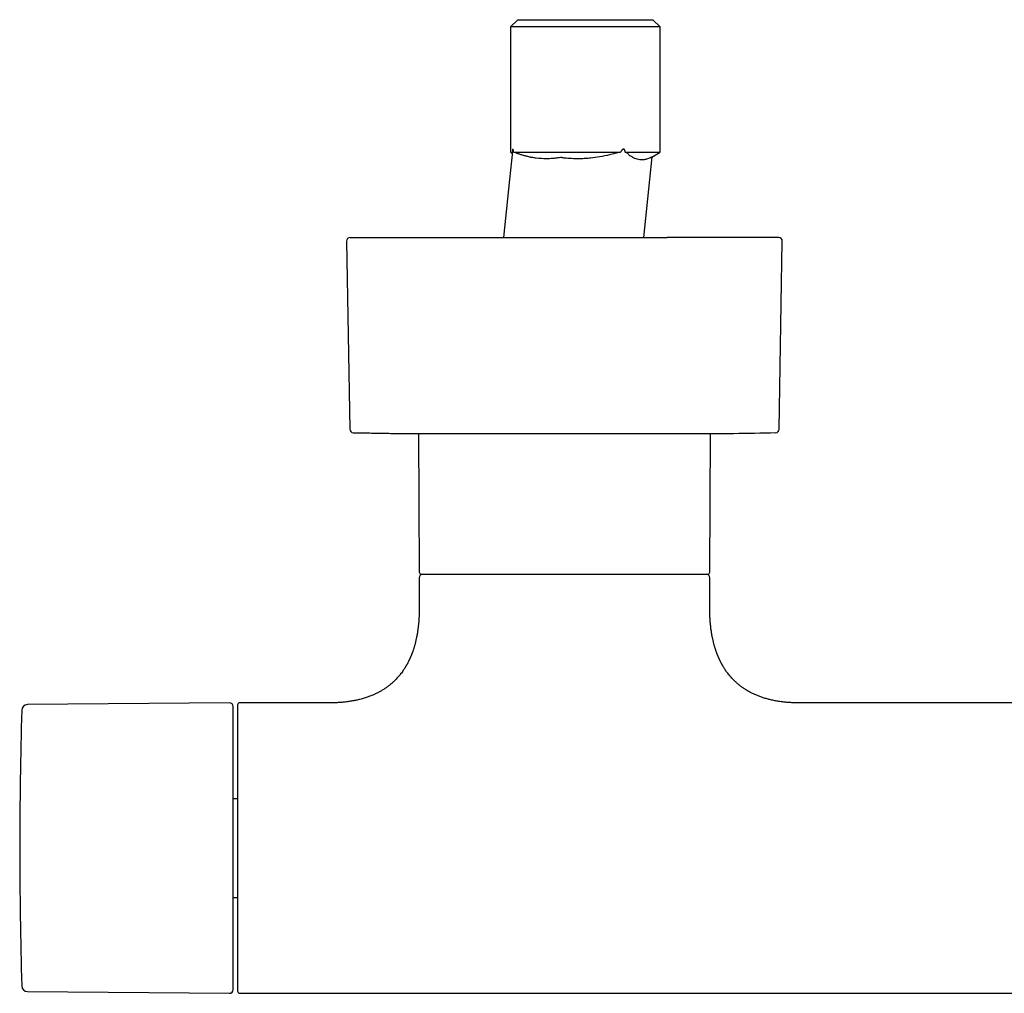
# Model space of a CAD drawing. Header units: millimetres. Extents: x 8 to 771, y 12 to 352.
# Tile 2 of 8: x 218 to 353, y 75 to 209. Entities that reach past the tile are written whole.
import ezdxf

# ---------------------------------------------------------------- set-up
doc = ezdxf.new("R2010")
doc.units = ezdxf.units.MM

msp = doc.modelspace()

# ---------------------------------------------------------------- linework, layer by layer
at = {"color": 7, "linetype": 'Continuous', "lineweight": 30}
for p, q in [((286.09, 208.6), (285.09, 207.6)), ((285.09, 207.6), (285.09, 190.42)), ((305.69, 207.6), (285.09, 207.6)), ((286.09, 208.6), (304.69, 208.6)), ((305.69, 207.6), (304.69, 208.6)), ((305.69, 190.42), (305.69, 207.6)), ((285.35, 190.47), (284.95, 186.6)), ((285.09, 190.35), (285.34, 190.35)), ((285.1, 190.35), (285.32, 190.22)), ((285.54, 190.35), (300.24, 190.35)), ((300.89, 190.35), (305.69, 190.35)), ((304.53, 189.68), (305.69, 190.35)), ((304.27, 186.6), (304.59, 189.71)), ((284.95, 186.6), (284.13, 178.6)), ((303.45, 178.6), (304.27, 186.6)), ((262.53, 178.09), (262.96, 152.23)), ((322.08, 152.23), (322.51, 178.09)), ((272.44, 151.6), (272.52, 132.53)), ((272.44, 151.6), (312.61, 151.6)), ((312.52, 132.53), (312.61, 151.6)), ((272.52, 131.74), (272.52, 127.53)), ((312.52, 127.53), (312.52, 131.74)), ((246.42, 114.53), (218.59, 114.29)), ((247.52, 114.24), (247.52, 74.84)), ((260.27, 114.54), (247.82, 114.54)), ((410.27, 114.54), (324.77, 114.54)), ((247.52, 101.32), (246.92, 101.32)), ((246.92, 87.75), (247.52, 87.75)), ((218.59, 74.78), (246.42, 74.54)), ((247.82, 74.54), (487.22, 74.54))]:
    msp.add_line(p, q, dxfattribs=at)
for centre, radius, start, end in [((263.03, 178.1), 0.5, 90, 180.9548), ((322.01, 178.1), 0.5, 359.0452, 90), ((263.46, 152.23), 0.5, 180.956, 268.6682), ((321.58, 152.23), 0.5, 271.3318, 359.044), ((275.07, 651.6), 500, 269.6302, 270), ((309.97, 651.6), 500, 270, 271.3319), ((272.82, 132.54), 0.3, 180.25, 270), ((273.02, 131.74), 0.5, 90, 180), ((312.02, 131.74), 0.5, 0, 90), ((312.22, 132.54), 0.3, 270, 359.75), ((218.6, 113.49), 0.8, 90.5, 178.327), ((246.42, 114.03), 0.5, 0, 90.5), ((247.82, 114.24), 0.3, 90, 180), ((867.52, 94.54), 649.99, 178.32705, 181.67295), ((218.6, 75.58), 0.8, 181.673, 269.5), ((246.42, 75.04), 0.5, 269.5, 0), ((247.82, 74.84), 0.3, 180, 270)]:
    msp.add_arc(centre, radius, start, end, dxfattribs=at)
for points, knots in [([(285.54, 190.35), (285.53, 190.38), (285.52, 190.42), (285.51, 190.48), (285.5, 190.54), (285.49, 190.58), (285.48, 190.61), (285.48, 190.63), (285.47, 190.64), (285.47, 190.66), (285.46, 190.67), (285.46, 190.69), (285.45, 190.71), (285.44, 190.73), (285.43, 190.74), (285.43, 190.76), (285.42, 190.76), (285.42, 190.76), (285.41, 190.76), (285.4, 190.76), (285.4, 190.75), (285.39, 190.74), (285.39, 190.73), (285.38, 190.71), (285.38, 190.69), (285.37, 190.66), (285.37, 190.63), (285.36, 190.6), (285.36, 190.57), (285.36, 190.54), (285.36, 190.51), (285.35, 190.47), (285.35, 190.45), (285.35, 190.44)], [0, 0, 0, 0, 0.077506, 0.148153, 0.212025, 0.269233, 0.293611, 0.317109, 0.339745, 0.361536, 0.382504, 0.40267, 0.422061, 0.464447, 0.503225, 0.538982, 0.557051, 0.574464, 0.591369, 0.607924, 0.640633, 0.674035, 0.694119, 0.714936, 0.736691, 0.771448, 0.809206, 0.836598, 0.86566, 0.89647, 0.929095, 0.963589, 1, 1, 1, 1]), ([(300.24, 190.35), (299.74, 190.22), (298.79, 189.98), (297.42, 189.7), (296.3, 189.54), (295.41, 189.47), (294.72, 189.44), (293.91, 189.44), (293.18, 189.48), (292.62, 189.53), (292.37, 189.56), (292.24, 189.57), (292.16, 189.6), (292.08, 189.62), (292.02, 189.63), (291.86, 189.61), (291.64, 189.57), (291.28, 189.52), (290.76, 189.47), (289.85, 189.43), (288.94, 189.48), (288.17, 189.6), (287.72, 189.69), (287.24, 189.8), (286.77, 189.93), (286.34, 190.06), (285.89, 190.24), (285.66, 190.31), (285.54, 190.35)], [0, 0, 0, 0, 0.091643, 0.174006, 0.249488, 0.291706, 0.332786, 0.373205, 0.436209, 0.464047, 0.474461, 0.481121, 0.486644, 0.490747, 0.494561, 0.498365, 0.524024, 0.543841, 0.578627, 0.639563, 0.748974, 0.784425, 0.820058, 0.856104, 0.899426, 0.932427, 0.964958, 1, 1, 1, 1]), ([(300.89, 190.35), (300.89, 190.38), (300.88, 190.44), (300.86, 190.51), (300.84, 190.58), (300.82, 190.62), (300.81, 190.65), (300.8, 190.67), (300.79, 190.69), (300.77, 190.71), (300.75, 190.73), (300.73, 190.74), (300.72, 190.76), (300.7, 190.76), (300.67, 190.77), (300.64, 190.77), (300.61, 190.76), (300.59, 190.76), (300.58, 190.75), (300.57, 190.75), (300.56, 190.74), (300.55, 190.73), (300.54, 190.72), (300.51, 190.71), (300.48, 190.68), (300.43, 190.63), (300.39, 190.58), (300.34, 190.51), (300.29, 190.43), (300.26, 190.38), (300.24, 190.35)], [0, 0, 0, 0, 0.073611, 0.139699, 0.198604, 0.250799, 0.268909, 0.286211, 0.302756, 0.318601, 0.348438, 0.376358, 0.391943, 0.407218, 0.437485, 0.468615, 0.501906, 0.513186, 0.524802, 0.536783, 0.549154, 0.561937, 0.575154, 0.588822, 0.64043, 0.698359, 0.76302, 0.834711, 0.91365, 1, 1, 1, 1]), ([(304.53, 189.68), (304.53, 189.68), (304.41, 189.61), (303.98, 189.41), (303.38, 189.27), (302.85, 189.29), (302.38, 189.43), (302.02, 189.59), (301.72, 189.77), (301.44, 189.92), (301.32, 190.08), (301.17, 190.24), (300.98, 190.31), (300.89, 190.35)], [0, 0, 0, 0, 0.004788, 0.172946, 0.293882, 0.500845, 0.592377, 0.68516, 0.791907, 0.84936, 0.890771, 0.947525, 1, 1, 1, 1]), ([(263.03, 178.6), (263.03, 178.6), (263.03, 178.6), (263.04, 178.6), (263.07, 178.6), (263.1, 178.6), (263.12, 178.6), (263.15, 178.6), (263.17, 178.6), (263.19, 178.6), (263.21, 178.6), (263.23, 178.6), (263.27, 178.6), (263.33, 178.6), (263.42, 178.6), (263.53, 178.6), (263.64, 178.6), (263.77, 178.6), (263.89, 178.6), (264.01, 178.6), (264.11, 178.6), (264.22, 178.6), (264.34, 178.6), (264.46, 178.6), (264.58, 178.6), (264.72, 178.6), (264.89, 178.6), (265.08, 178.6), (265.28, 178.6), (265.49, 178.6), (265.7, 178.6), (265.92, 178.6), (266.15, 178.6), (266.39, 178.6), (266.65, 178.6), (266.91, 178.6), (267.2, 178.6), (267.49, 178.6), (267.8, 178.6), (268.11, 178.6), (268.39, 178.6), (268.65, 178.6), (268.87, 178.6), (269.1, 178.6), (269.34, 178.6), (269.58, 178.6), (269.83, 178.6), (270.12, 178.6), (270.45, 178.6), (270.83, 178.6), (271.22, 178.6), (271.61, 178.6), (271.98, 178.6), (272.31, 178.6), (272.61, 178.6), (272.86, 178.6), (273.04, 178.6), (273.17, 178.6), (273.29, 178.6), (273.41, 178.6), (273.54, 178.6), (273.76, 178.6), (274.09, 178.6), (274.53, 178.6), (274.97, 178.6), (275.42, 178.6), (275.88, 178.6), (276.29, 178.6), (276.66, 178.6), (276.97, 178.6), (277.29, 178.6), (277.61, 178.6), (277.94, 178.6), (278.27, 178.6), (278.65, 178.6), (279.1, 178.6), (279.61, 178.6), (280.12, 178.6), (280.64, 178.6), (281.16, 178.6), (281.68, 178.6), (282.18, 178.6), (282.69, 178.6), (283.19, 178.6), (283.7, 178.6), (284.23, 178.6), (284.77, 178.6), (285.32, 178.6), (285.87, 178.6), (286.42, 178.6), (286.98, 178.6), (287.48, 178.6), (287.91, 178.6), (288.29, 178.6), (288.67, 178.6), (289.05, 178.6), (289.43, 178.6), (289.81, 178.6), (290.25, 178.6), (290.75, 178.6), (291.31, 178.6), (291.86, 178.6), (292.42, 178.6), (292.97, 178.6), (293.5, 178.6), (294.02, 178.6), (294.5, 178.6), (294.89, 178.6), (295.18, 178.6), (295.37, 178.6), (295.57, 178.6), (295.76, 178.6), (295.95, 178.6), (296.28, 178.6), (296.73, 178.6), (297.33, 178.6), (297.92, 178.6), (298.5, 178.6), (299.08, 178.6), (299.6, 178.6), (300.06, 178.6), (300.44, 178.6), (300.83, 178.6), (301.22, 178.6), (301.6, 178.6), (301.97, 178.6), (302.38, 178.6), (302.83, 178.6), (303.33, 178.6), (303.82, 178.6), (304.31, 178.6), (304.79, 178.6), (305.27, 178.6), (305.73, 178.6), (306.2, 178.6), (306.51, 178.6), (306.66, 178.6)], [0, 0, 0, 0, 0.007376, 0.016468, 0.024471, 0.032478, 0.040491, 0.043642, 0.046793, 0.049947, 0.053102, 0.056259, 0.059417, 0.06923, 0.079027, 0.088813, 0.098592, 0.108369, 0.118147, 0.124735, 0.131326, 0.137923, 0.144525, 0.151135, 0.157482, 0.163711, 0.172423, 0.181127, 0.189827, 0.198524, 0.207221, 0.215767, 0.224319, 0.23288, 0.241453, 0.250706, 0.259948, 0.26918, 0.278406, 0.28763, 0.296855, 0.303071, 0.309289, 0.315512, 0.321739, 0.327973, 0.334474, 0.341079, 0.350315, 0.359541, 0.368762, 0.37798, 0.387199, 0.393962, 0.400728, 0.4075, 0.410162, 0.412825, 0.415489, 0.418154, 0.420821, 0.423489, 0.432618, 0.441733, 0.450837, 0.459934, 0.469027, 0.478119, 0.484244, 0.49037, 0.4965, 0.502633, 0.508772, 0.514917, 0.521069, 0.530393, 0.539703, 0.549001, 0.558291, 0.567577, 0.576862, 0.585619, 0.594381, 0.603151, 0.611932, 0.620726, 0.630051, 0.63936, 0.648659, 0.657949, 0.667235, 0.67652, 0.682774, 0.689031, 0.695291, 0.701555, 0.707825, 0.714101, 0.720385, 0.729513, 0.738629, 0.747733, 0.75683, 0.765923, 0.775015, 0.783018, 0.791025, 0.799038, 0.802189, 0.80534, 0.808494, 0.811649, 0.814806, 0.817965, 0.827777, 0.837574, 0.84736, 0.857139, 0.866916, 0.876694, 0.883282, 0.889874, 0.89647, 0.903072, 0.909682, 0.91603, 0.922259, 0.930972, 0.939676, 0.948376, 0.957073, 0.96577, 0.974316, 0.982868, 0.991428, 1, 1, 1, 1]), ([(322.01, 178.6), (322.01, 178.6), (322.01, 178.6), (322, 178.6), (321.99, 178.6), (321.96, 178.6), (321.92, 178.6), (321.88, 178.6), (321.84, 178.6), (321.79, 178.6), (321.74, 178.6), (321.68, 178.6), (321.61, 178.6), (321.54, 178.6), (321.45, 178.6), (321.35, 178.6), (321.23, 178.6), (321.1, 178.6), (320.97, 178.6), (320.82, 178.6), (320.66, 178.6), (320.48, 178.6), (320.29, 178.6), (320.1, 178.6), (319.89, 178.6), (319.68, 178.6), (319.46, 178.6), (319.24, 178.6), (319.01, 178.6), (318.77, 178.6), (318.54, 178.6), (318.32, 178.6), (318.11, 178.6), (317.9, 178.6), (317.69, 178.6), (317.47, 178.6), (317.24, 178.6), (317.02, 178.6), (316.76, 178.6), (316.48, 178.6), (316.17, 178.6), (315.85, 178.6), (315.53, 178.6), (315.25, 178.6), (315.03, 178.6), (314.87, 178.6), (314.7, 178.6), (314.54, 178.6), (314.37, 178.6), (314.2, 178.6), (314.03, 178.6), (313.79, 178.6), (313.49, 178.6), (313.12, 178.6), (312.77, 178.6), (312.44, 178.6), (312.15, 178.6), (311.84, 178.6), (311.54, 178.6), (311.23, 178.6), (310.93, 178.6), (310.59, 178.6), (310.2, 178.6), (309.78, 178.6), (309.34, 178.6), (308.9, 178.6), (308.46, 178.6), (308.02, 178.6), (307.57, 178.6), (307.12, 178.6), (306.81, 178.6), (306.66, 178.6)], [0, 0, 0, 0, 0.007341, 0.02393, 0.040534, 0.057156, 0.073802, 0.087333, 0.100847, 0.114346, 0.127833, 0.141311, 0.154782, 0.16825, 0.181717, 0.198651, 0.215593, 0.23255, 0.249526, 0.266529, 0.284567, 0.302575, 0.32056, 0.338529, 0.356488, 0.374444, 0.391377, 0.408319, 0.425276, 0.442253, 0.459255, 0.472503, 0.485735, 0.498952, 0.512158, 0.525355, 0.538546, 0.551734, 0.564922, 0.581503, 0.598092, 0.614696, 0.631318, 0.647964, 0.65594, 0.663911, 0.671876, 0.679835, 0.687791, 0.695743, 0.703691, 0.711637, 0.728279, 0.744917, 0.761556, 0.774295, 0.78704, 0.799794, 0.812559, 0.825338, 0.837613, 0.849662, 0.866513, 0.883348, 0.900173, 0.916992, 0.933812, 0.950337, 0.966874, 0.983426, 1, 1, 1, 1]), ([(263.46, 151.73), (263.55, 151.73), (263.98, 151.72), (264.74, 151.71), (265.72, 151.69), (266.69, 151.67), (267.63, 151.65), (268.56, 151.64), (269.46, 151.63), (270.32, 151.62), (271.12, 151.61), (271.63, 151.61), (271.86, 151.61)], [0, 0, 0, 0, 0.034688, 0.153365, 0.270323, 0.385312, 0.498026, 0.608091, 0.715041, 0.81829, 0.917096, 1, 1, 1, 1]), ([(272.82, 132.24), (272.82, 132.24), (272.82, 132.24), (272.82, 132.24), (272.83, 132.24), (272.84, 132.24), (272.85, 132.24), (272.87, 132.24), (272.89, 132.24), (272.93, 132.24), (272.98, 132.24), (273.04, 132.24), (273.1, 132.24), (273.15, 132.24), (273.18, 132.24), (273.2, 132.24), (273.21, 132.24), (273.23, 132.24), (273.24, 132.24), (273.26, 132.24), (273.31, 132.24), (273.38, 132.24), (273.5, 132.24), (273.62, 132.24), (273.74, 132.24), (273.83, 132.24), (273.89, 132.24), (273.96, 132.24), (274.04, 132.24), (274.11, 132.24), (274.18, 132.24), (274.28, 132.24), (274.42, 132.24), (274.61, 132.24), (274.81, 132.24), (275.01, 132.24), (275.16, 132.24), (275.23, 132.24)], [0, 0, 0, 0, 0.007011, 0.033032, 0.059062, 0.085107, 0.109679, 0.133611, 0.175453, 0.21726, 0.259051, 0.300844, 0.337639, 0.374461, 0.382733, 0.391007, 0.399283, 0.407561, 0.415843, 0.424127, 0.432414, 0.479694, 0.526923, 0.574127, 0.621333, 0.642535, 0.663745, 0.684966, 0.706199, 0.727448, 0.74695, 0.765707, 0.812566, 0.859399, 0.906232, 0.95309, 1, 1, 1, 1]), ([(275.23, 132.24), (275.3, 132.24), (275.43, 132.24), (275.64, 132.24), (275.86, 132.24), (276.04, 132.24), (276.18, 132.24), (276.29, 132.24), (276.39, 132.24), (276.5, 132.24), (276.61, 132.24), (276.73, 132.24), (276.91, 132.24), (277.15, 132.24), (277.46, 132.24), (277.74, 132.24), (278, 132.24), (278.16, 132.24), (278.27, 132.24), (278.32, 132.24), (278.37, 132.24), (278.42, 132.24), (278.47, 132.24), (278.52, 132.24), (278.65, 132.24), (278.87, 132.24), (279.17, 132.24), (279.48, 132.24), (279.8, 132.24), (280.08, 132.24), (280.31, 132.24), (280.49, 132.24), (280.68, 132.24), (280.87, 132.24), (281.07, 132.24), (281.27, 132.24), (281.51, 132.24), (281.78, 132.24), (282.08, 132.24), (282.39, 132.24), (282.7, 132.24), (282.97, 132.24), (283.19, 132.24), (283.36, 132.24), (283.52, 132.24), (283.69, 132.24), (283.85, 132.24), (284.02, 132.24), (284.19, 132.24), (284.39, 132.24), (284.61, 132.24), (284.87, 132.24), (285.14, 132.24), (285.4, 132.24), (285.66, 132.24), (285.93, 132.24), (286.2, 132.24), (286.49, 132.24), (286.81, 132.24), (287.14, 132.24), (287.41, 132.24), (287.63, 132.24), (287.79, 132.24), (287.95, 132.24), (288.11, 132.24), (288.33, 132.24), (288.61, 132.24), (288.96, 132.24), (289.31, 132.24), (289.65, 132.24), (290, 132.24), (290.36, 132.24), (290.69, 132.24), (291, 132.24), (291.29, 132.24), (291.57, 132.24), (291.86, 132.24), (292.15, 132.24), (292.43, 132.24), (292.75, 132.24), (293.1, 132.24), (293.47, 132.24), (293.85, 132.24), (294.22, 132.24), (294.59, 132.24), (294.97, 132.24), (295.34, 132.24), (295.7, 132.24), (296.04, 132.24), (296.39, 132.24), (296.73, 132.24), (297.08, 132.24), (297.45, 132.24), (297.86, 132.24), (298.3, 132.24), (298.73, 132.24), (299.16, 132.24), (299.59, 132.24), (300.01, 132.24), (300.41, 132.24), (300.81, 132.24), (301.2, 132.24), (301.59, 132.24), (301.98, 132.24), (302.37, 132.24), (302.76, 132.24), (303.15, 132.24), (303.54, 132.24), (303.91, 132.24), (304.26, 132.24), (304.57, 132.24), (304.85, 132.24), (305.13, 132.24), (305.4, 132.24), (305.67, 132.24), (305.94, 132.24), (306.21, 132.24), (306.49, 132.24), (306.75, 132.24), (307.02, 132.24), (307.28, 132.24), (307.53, 132.24), (307.75, 132.24), (307.95, 132.24), (308.14, 132.24), (308.31, 132.24), (308.49, 132.24), (308.66, 132.24), (308.83, 132.24), (309, 132.24), (309.17, 132.24), (309.33, 132.24), (309.5, 132.24), (309.66, 132.24), (309.81, 132.24), (309.96, 132.24), (310.11, 132.24), (310.26, 132.24), (310.4, 132.24), (310.55, 132.24), (310.67, 132.24), (310.75, 132.24), (310.8, 132.24), (310.85, 132.24), (310.91, 132.24), (310.96, 132.24), (311.02, 132.24), (311.11, 132.24), (311.2, 132.24), (311.3, 132.24), (311.38, 132.24), (311.47, 132.24), (311.55, 132.24), (311.62, 132.24), (311.7, 132.24), (311.8, 132.24), (311.87, 132.24), (311.92, 132.24), (311.94, 132.24), (311.96, 132.24), (311.98, 132.24), (312, 132.24), (312.03, 132.24), (312.07, 132.24), (312.11, 132.24), (312.14, 132.24), (312.17, 132.24), (312.19, 132.24), (312.21, 132.24), (312.22, 132.24), (312.22, 132.24), (312.22, 132.24), (312.22, 132.24)], [0, 0, 0, 0, 0.007908, 0.015809, 0.023706, 0.031604, 0.03515, 0.038698, 0.042247, 0.045798, 0.04935, 0.053232, 0.05725, 0.066617, 0.075978, 0.085338, 0.091518, 0.097703, 0.099092, 0.100481, 0.101871, 0.103261, 0.104651, 0.106042, 0.107433, 0.115507, 0.12357, 0.131627, 0.139681, 0.147735, 0.152257, 0.156782, 0.161309, 0.165839, 0.170373, 0.175185, 0.180109, 0.187003, 0.193898, 0.200795, 0.207751, 0.215025, 0.218596, 0.222167, 0.225737, 0.229309, 0.23288, 0.236453, 0.240028, 0.243604, 0.249035, 0.254465, 0.259893, 0.265322, 0.270752, 0.276184, 0.28162, 0.287271, 0.293941, 0.300608, 0.307277, 0.310421, 0.313566, 0.316712, 0.31986, 0.323008, 0.32978, 0.336547, 0.343314, 0.350081, 0.356851, 0.363626, 0.370584, 0.376094, 0.381603, 0.387112, 0.392621, 0.398131, 0.403645, 0.409163, 0.416389, 0.42361, 0.430829, 0.438049, 0.445272, 0.452502, 0.459854, 0.466626, 0.473395, 0.480164, 0.486934, 0.493709, 0.500489, 0.509245, 0.517995, 0.526742, 0.535493, 0.544251, 0.553056, 0.561371, 0.569683, 0.577996, 0.586314, 0.59464, 0.603464, 0.612282, 0.621098, 0.629916, 0.638743, 0.647528, 0.654404, 0.661278, 0.668151, 0.675026, 0.681905, 0.688791, 0.696182, 0.703568, 0.710952, 0.718337, 0.725725, 0.73312, 0.74039, 0.746065, 0.751738, 0.75741, 0.763083, 0.768757, 0.774435, 0.780117, 0.786257, 0.792394, 0.798528, 0.804663, 0.810799, 0.816938, 0.823081, 0.829038, 0.835987, 0.842934, 0.849881, 0.852611, 0.855342, 0.858073, 0.860805, 0.863538, 0.866272, 0.871958, 0.877643, 0.883325, 0.889008, 0.894693, 0.90038, 0.90607, 0.911539, 0.921095, 0.930649, 0.933152, 0.935656, 0.93816, 0.940664, 0.94317, 0.945676, 0.952289, 0.9589, 0.96551, 0.972122, 0.978738, 0.985211, 0.991479, 0.996403, 1, 1, 1, 1]), ([(272.52, 127.54), (272.52, 127.44), (272.52, 127.24), (272.52, 126.95), (272.51, 126.67), (272.5, 126.4), (272.48, 126.14), (272.47, 125.88), (272.45, 125.63), (272.42, 125.37), (272.4, 125.12), (272.37, 124.88), (272.34, 124.64), (272.3, 124.4), (272.27, 124.17), (272.23, 123.93), (272.19, 123.71), (272.14, 123.49), (272.1, 123.29), (272.06, 123.09), (272.01, 122.91), (271.97, 122.72), (271.92, 122.54), (271.87, 122.35), (271.82, 122.18), (271.77, 122.02), (271.72, 121.87), (271.67, 121.73), (271.63, 121.6), (271.58, 121.48), (271.54, 121.36), (271.5, 121.26), (271.46, 121.16), (271.43, 121.08), (271.4, 121), (271.37, 120.93), (271.34, 120.87), (271.31, 120.8), (271.28, 120.73), (271.25, 120.65), (271.2, 120.55), (271.16, 120.46), (271.11, 120.36), (271.06, 120.25), (271.02, 120.17), (270.98, 120.09), (270.96, 120.05), (270.94, 120.02), (270.92, 119.99), (270.91, 119.96), (270.89, 119.92), (270.86, 119.88), (270.83, 119.82), (270.79, 119.74), (270.74, 119.66), (270.69, 119.57), (270.62, 119.46), (270.56, 119.35), (270.49, 119.24), (270.41, 119.13), (270.3, 118.97), (270.16, 118.76), (269.98, 118.52), (269.8, 118.3), (269.63, 118.1), (269.46, 117.91), (269.3, 117.74), (269.16, 117.6), (269.04, 117.48), (268.92, 117.37), (268.79, 117.26), (268.66, 117.14), (268.52, 117.03), (268.37, 116.91), (268.22, 116.79), (268.06, 116.67), (267.89, 116.55), (267.71, 116.43), (267.52, 116.31), (267.33, 116.2), (267.13, 116.08), (266.92, 115.97), (266.7, 115.86), (266.47, 115.75), (266.24, 115.64), (265.99, 115.53), (265.74, 115.43), (265.48, 115.34), (265.22, 115.25), (264.94, 115.16), (264.66, 115.08), (264.39, 115.01), (264.12, 114.94), (263.87, 114.89), (263.61, 114.84), (263.35, 114.79), (263.07, 114.74), (262.79, 114.7), (262.5, 114.66), (262.21, 114.63), (261.93, 114.6), (261.65, 114.58), (261.36, 114.56), (261.06, 114.55), (260.75, 114.54), (260.49, 114.54), (260.33, 114.54), (260.27, 114.54)], [0, 0, 0, 0, 0.0145295, 0.0286377, 0.0423343, 0.0556291, 0.0685314, 0.0810501, 0.0931941, 0.1061297, 0.1186331, 0.1307147, 0.1423847, 0.1536528, 0.1657656, 0.1774019, 0.1885733, 0.1992911, 0.2095659, 0.2194078, 0.2288262, 0.2378302, 0.2475695, 0.256796, 0.2655204, 0.2737527, 0.2815021, 0.2887768, 0.2955848, 0.301933, 0.3078279, 0.3132754, 0.3182806, 0.3228484, 0.3269829, 0.3306878, 0.3339665, 0.3368359, 0.3410116, 0.3455777, 0.350531, 0.3558679, 0.3613238, 0.3662781, 0.3732539, 0.3758404, 0.3780777, 0.3799703, 0.3816169, 0.3833422, 0.3851719, 0.3871058, 0.3909207, 0.3950825, 0.3995892, 0.4051263, 0.4111026, 0.4175089, 0.424069, 0.4306354, 0.4372089, 0.4527364, 0.4683212, 0.4809953, 0.4937238, 0.5065153, 0.5193784, 0.5275049, 0.5356659, 0.5438638, 0.5521139, 0.5606253, 0.569474, 0.5786646, 0.5882024, 0.5980937, 0.6083454, 0.6187729, 0.6295644, 0.6407298, 0.6522796, 0.6637908, 0.675682, 0.6879656, 0.7006554, 0.7137662, 0.7273136, 0.7405023, 0.7541094, 0.7681511, 0.7826445, 0.7976074, 0.8098575, 0.8224266, 0.835325, 0.8485631, 0.8621521, 0.8761034, 0.8904286, 0.9051399, 0.9186894, 0.9325695, 0.9467897, 0.9613598, 0.9762897, 0.9915895, 1, 1, 1, 1]), ([(324.77, 114.54), (324.71, 114.54), (324.55, 114.54), (324.29, 114.54), (323.99, 114.55), (323.69, 114.56), (323.4, 114.58), (323.12, 114.6), (322.85, 114.63), (322.59, 114.66), (322.32, 114.69), (322.04, 114.73), (321.75, 114.78), (321.47, 114.83), (321.2, 114.88), (320.93, 114.94), (320.67, 115), (320.41, 115.07), (320.15, 115.15), (319.9, 115.23), (319.66, 115.31), (319.42, 115.39), (319.2, 115.48), (318.98, 115.57), (318.75, 115.66), (318.53, 115.76), (318.32, 115.87), (318.12, 115.97), (317.91, 116.08), (317.71, 116.2), (317.5, 116.33), (317.3, 116.46), (317.11, 116.58), (316.93, 116.71), (316.77, 116.83), (316.61, 116.95), (316.47, 117.07), (316.33, 117.19), (316.21, 117.3), (316.05, 117.44), (315.87, 117.62), (315.66, 117.83), (315.46, 118.05), (315.27, 118.27), (315.09, 118.49), (314.93, 118.7), (314.77, 118.91), (314.63, 119.13), (314.51, 119.31), (314.42, 119.46), (314.35, 119.57), (314.29, 119.68), (314.24, 119.77), (314.19, 119.86), (314.15, 119.93), (314.12, 119.99), (314.09, 120.04), (314.07, 120.09), (314.04, 120.13), (314.02, 120.18), (314, 120.22), (313.98, 120.27), (313.95, 120.32), (313.93, 120.37), (313.9, 120.42), (313.88, 120.47), (313.85, 120.54), (313.82, 120.61), (313.79, 120.67), (313.76, 120.73), (313.73, 120.79), (313.71, 120.84), (313.69, 120.89), (313.67, 120.94), (313.65, 121), (313.62, 121.06), (313.59, 121.13), (313.56, 121.21), (313.53, 121.29), (313.5, 121.38), (313.46, 121.48), (313.42, 121.58), (313.38, 121.7), (313.34, 121.82), (313.3, 121.95), (313.26, 122.08), (313.21, 122.23), (313.17, 122.38), (313.12, 122.54), (313.08, 122.7), (313.04, 122.88), (313, 123.05), (312.95, 123.24), (312.91, 123.43), (312.87, 123.63), (312.83, 123.84), (312.79, 124.05), (312.76, 124.26), (312.73, 124.49), (312.69, 124.72), (312.66, 124.96), (312.64, 125.21), (312.61, 125.47), (312.59, 125.74), (312.57, 126.02), (312.55, 126.3), (312.54, 126.6), (312.53, 126.9), (312.52, 127.22), (312.52, 127.43), (312.52, 127.54)], [0, 0, 0, 0, 0.008376, 0.023642, 0.03854, 0.053078, 0.067268, 0.080874, 0.094161, 0.107139, 0.119816, 0.134527, 0.148836, 0.162757, 0.176303, 0.189486, 0.202318, 0.215929, 0.22915, 0.241995, 0.254476, 0.266606, 0.278396, 0.289858, 0.302098, 0.313967, 0.325476, 0.336637, 0.347459, 0.359889, 0.371871, 0.383417, 0.394539, 0.405249, 0.415554, 0.424908, 0.433916, 0.442583, 0.450916, 0.459107, 0.473665, 0.48815, 0.502575, 0.516954, 0.531298, 0.544058, 0.556808, 0.569556, 0.582309, 0.588941, 0.595208, 0.601055, 0.606478, 0.611474, 0.616041, 0.618866, 0.621495, 0.623927, 0.626395, 0.629183, 0.631275, 0.633782, 0.636492, 0.639324, 0.642044, 0.644559, 0.648551, 0.652205, 0.655669, 0.658942, 0.662023, 0.664911, 0.667296, 0.669936, 0.672929, 0.676276, 0.679981, 0.683971, 0.688311, 0.693004, 0.698055, 0.703569, 0.709462, 0.715739, 0.722405, 0.729468, 0.736795, 0.744517, 0.75264, 0.761171, 0.769665, 0.778543, 0.787813, 0.797482, 0.807561, 0.818057, 0.828345, 0.839022, 0.850097, 0.861579, 0.873479, 0.885805, 0.89857, 0.911784, 0.925458, 0.939605, 0.953971, 0.968817, 0.984156, 1, 1, 1, 1]), ([(246.92, 75.04), (246.92, 75.04), (246.92, 75.04), (246.92, 75.06), (246.92, 75.08), (246.92, 75.12), (246.92, 75.16), (246.92, 75.2), (246.92, 75.24), (246.92, 75.29), (246.92, 75.34), (246.92, 75.39), (246.92, 75.46), (246.92, 75.55), (246.92, 75.66), (246.92, 75.79), (246.92, 75.9), (246.92, 75.98), (246.92, 76.05), (246.92, 76.12), (246.92, 76.19), (246.92, 76.26), (246.92, 76.33), (246.92, 76.44), (246.92, 76.57), (246.92, 76.75), (246.92, 76.94), (246.92, 77.13), (246.92, 77.31), (246.92, 77.47), (246.92, 77.61), (246.92, 77.76), (246.92, 77.91), (246.92, 78.06), (246.92, 78.25), (246.92, 78.47), (246.92, 78.73), (246.92, 79), (246.92, 79.27), (246.92, 79.55), (246.92, 79.84), (246.92, 80.14), (246.92, 80.44), (246.92, 80.75), (246.92, 81.07), (246.92, 81.4), (246.92, 81.74), (246.92, 82.08), (246.92, 82.39), (246.92, 82.66), (246.92, 82.9), (246.92, 83.14), (246.92, 83.38), (246.92, 83.62), (246.92, 83.91), (246.92, 84.24), (246.92, 84.62), (246.92, 85), (246.92, 85.39), (246.92, 85.71), (246.92, 85.97), (246.92, 86.17), (246.92, 86.36), (246.92, 86.56), (246.92, 86.76), (246.92, 86.96), (246.92, 87.16), (246.92, 87.44), (246.92, 87.8), (246.92, 88.25), (246.92, 88.7), (246.92, 89.15), (246.92, 89.56), (246.92, 89.91), (246.92, 90.21), (246.92, 90.52), (246.92, 90.82), (246.92, 91.12), (246.92, 91.46), (246.92, 91.85), (246.92, 92.3), (246.92, 92.74), (246.92, 93.19), (246.92, 93.64), (246.92, 94.09), (246.92, 94.54), (246.92, 94.98), (246.92, 95.43), (246.92, 95.88), (246.92, 96.32), (246.92, 96.72), (246.92, 97.06), (246.92, 97.35), (246.92, 97.64), (246.92, 97.93), (246.92, 98.23), (246.92, 98.58), (246.92, 98.98), (246.92, 99.44), (246.92, 99.89), (246.92, 100.25), (246.92, 100.53), (246.92, 100.73), (246.92, 100.93), (246.92, 101.12), (246.92, 101.32), (246.92, 101.52), (246.92, 101.78), (246.92, 102.12), (246.92, 102.53), (246.92, 102.93), (246.92, 103.32), (246.92, 103.67), (246.92, 103.97), (246.92, 104.22), (246.92, 104.47), (246.92, 104.72), (246.92, 104.96), (246.92, 105.25), (246.92, 105.58), (246.92, 105.95), (246.92, 106.31), (246.92, 106.67), (246.92, 107.01), (246.92, 107.35), (246.92, 107.68), (246.92, 108.01), (246.92, 108.32), (246.92, 108.64), (246.92, 108.95), (246.92, 109.25), (246.92, 109.54), (246.92, 109.79), (246.92, 110), (246.92, 110.18), (246.92, 110.35), (246.92, 110.52), (246.92, 110.69), (246.92, 110.88), (246.92, 111.09), (246.92, 111.32), (246.92, 111.54), (246.92, 111.75), (246.92, 111.92), (246.92, 112.05), (246.92, 112.14), (246.92, 112.24), (246.92, 112.33), (246.92, 112.41), (246.92, 112.5), (246.92, 112.58), (246.92, 112.7), (246.92, 112.83), (246.92, 112.99), (246.92, 113.14), (246.92, 113.28), (246.92, 113.39), (246.92, 113.48), (246.92, 113.55), (246.92, 113.61), (246.92, 113.68), (246.92, 113.73), (246.92, 113.79), (246.92, 113.85), (246.92, 113.9), (246.92, 113.95), (246.92, 113.99), (246.92, 114.01), (246.92, 114.03), (246.92, 114.03), (246.92, 114.03)], [0, 0, 0, 0, 0.007319, 0.014626, 0.021926, 0.029223, 0.036519, 0.041299, 0.046082, 0.050868, 0.05566, 0.060589, 0.065668, 0.073277, 0.080876, 0.088472, 0.096068, 0.099479, 0.102892, 0.106307, 0.109723, 0.113142, 0.116565, 0.11999, 0.127209, 0.134416, 0.141614, 0.148807, 0.155998, 0.160708, 0.16542, 0.170136, 0.174855, 0.179579, 0.18431, 0.191684, 0.199044, 0.206395, 0.213741, 0.221085, 0.228301, 0.235523, 0.242755, 0.25, 0.257374, 0.264734, 0.272085, 0.279431, 0.286775, 0.291585, 0.296397, 0.301213, 0.306033, 0.310858, 0.31569, 0.322909, 0.330116, 0.337314, 0.344507, 0.351699, 0.355231, 0.358764, 0.362299, 0.365836, 0.369375, 0.372917, 0.376462, 0.380011, 0.38777, 0.395516, 0.403253, 0.410987, 0.418721, 0.423788, 0.428858, 0.433933, 0.439014, 0.443966, 0.448756, 0.456079, 0.463395, 0.470707, 0.47802, 0.485337, 0.492662, 0.5, 0.507318, 0.514624, 0.521924, 0.52922, 0.536517, 0.541297, 0.54608, 0.550867, 0.55566, 0.560589, 0.565668, 0.573277, 0.580876, 0.588472, 0.596068, 0.599479, 0.602892, 0.606307, 0.609723, 0.613142, 0.616565, 0.61999, 0.627209, 0.634416, 0.641614, 0.648807, 0.655998, 0.660708, 0.66542, 0.670136, 0.674855, 0.679579, 0.68431, 0.691684, 0.699044, 0.706395, 0.713741, 0.721085, 0.728301, 0.735523, 0.742755, 0.75, 0.757374, 0.764734, 0.772085, 0.779431, 0.786775, 0.791585, 0.796397, 0.801213, 0.806033, 0.810858, 0.81569, 0.822909, 0.830116, 0.837314, 0.844507, 0.851699, 0.855231, 0.858764, 0.862299, 0.865836, 0.869375, 0.872917, 0.876462, 0.880011, 0.88777, 0.895516, 0.903253, 0.910987, 0.918721, 0.923788, 0.928858, 0.933933, 0.939014, 0.943966, 0.948757, 0.956081, 0.963397, 0.970709, 0.978022, 0.985339, 0.992663, 1, 1, 1, 1])]:
    msp.add_open_spline(points, degree=3, knots=knots, dxfattribs=at)

doc.saveas('drawing.dxf')
